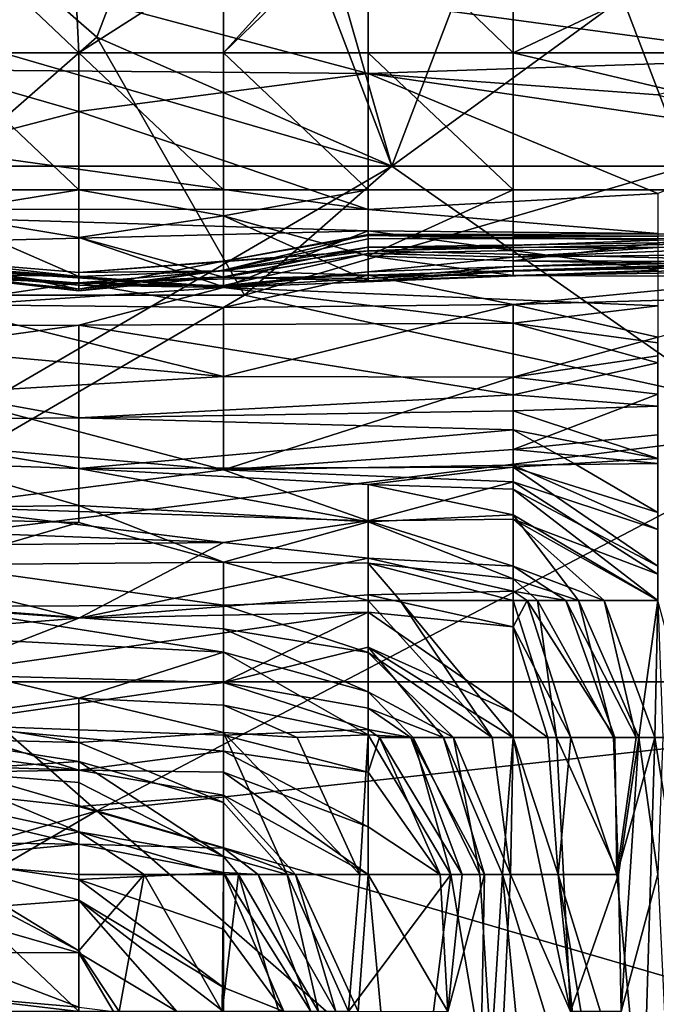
# Model space of a CAD drawing. Extents: x -1.1 to 1.1, y -0.36 to 0.36.
# Tile 30 of 256: x -0.9362 to -0.9169, y -0.2982 to -0.2684. Entities that reach past the tile are written whole.
import ezdxf

# ---------------------------------------------------------------- set-up
doc = ezdxf.new("R2010")
doc.units = 0

msp = doc.modelspace()

# ---------------------------------------------------------------- linework, layer by layer
for points in [[(-0.924938, -0.272838, 0.265837), (-0.929409, -0.26112, 0.26603), (-0.898112, -0.253307, 0.266226)], [(-0.924938, -0.272838, 0.265837), (-0.898112, -0.253307, 0.266226), (-0.884699, -0.272838, 0.265883)], [(-0.93388, -0.268932, 0.390297), (-0.929409, -0.257213, 0.391786), (-0.938351, -0.265026, 0.390525)], [(-0.929409, -0.257213, 0.391786), (-0.93388, -0.268932, 0.390297), (-0.924938, -0.272838, 0.390024)], [(-0.929409, -0.257213, 0.391786), (-0.924938, -0.272838, 0.390024), (-0.920467, -0.26112, 0.391653)], [(-0.965177, -0.26112, 0.265869), (-0.929409, -0.26112, 0.26603), (-0.924938, -0.272838, 0.265837)], [(-0.924938, -0.272838, 0.265837), (-0.951764, -0.272838, 0.265784), (-0.965177, -0.26112, 0.265869)], [(-0.915996, -0.272838, 0.390107), (-0.920467, -0.26112, 0.391653), (-0.924938, -0.272838, 0.390024)], [(-0.902583, -0.265026, 0.391311), (-0.920467, -0.26112, 0.391653), (-0.915996, -0.272838, 0.390107)], [(-0.93388, -0.268932, 0.390297), (-0.938351, -0.265026, 0.390525), (-0.942822, -0.276745, 0.389015)], [(-0.938821, -0.2694, 0.264458), (-0.934431, -0.2694, 0.265849), (-0.938821, -0.26525, 0.263667)], [(-0.934635, -0.26525, 0.263134), (-0.938821, -0.26525, 0.263667), (-0.934431, -0.2694, 0.265849)], [(-0.934431, -0.2694, 0.265849), (-0.930042, -0.266596, 0.266891), (-0.934635, -0.26525, 0.263134)], [(-0.925652, -0.2694, 0.269866), (-0.925652, -0.265154, 0.266891), (-0.930042, -0.2694, 0.268458)], [(-0.925652, -0.265154, 0.266891), (-0.926288, -0.26525, 0.266891), (-0.930042, -0.2694, 0.268458)], [(-0.930042, -0.266596, 0.266891), (-0.930042, -0.2694, 0.268458), (-0.926288, -0.26525, 0.266891)], [(-0.925652, -0.265154, 0.266891), (-0.921262, -0.2694, 0.270177), (-0.921262, -0.26525, 0.26745)], [(-0.925652, -0.265154, 0.266891), (-0.925652, -0.2694, 0.269866), (-0.921262, -0.2694, 0.270177)], [(-0.894924, -0.2694, 0.270066), (-0.912483, -0.26525, 0.267463), (-0.921262, -0.2694, 0.270177)], [(-0.921262, -0.26525, 0.26745), (-0.921262, -0.2694, 0.270177), (-0.912483, -0.26525, 0.267463)], [(-0.938821, -0.269915, 0.150421), (-0.938821, -0.266523, 0.172963), (-0.925652, -0.270027, 0.150421)], [(-0.938821, -0.266523, 0.172963), (-0.925652, -0.267791, 0.165449), (-0.925652, -0.270027, 0.150421)], [(-0.930042, -0.2694, 0.268458), (-0.930042, -0.266596, 0.266891), (-0.934431, -0.2694, 0.265849)], [(-0.925652, -0.267791, 0.165449), (-0.916873, -0.267273, 0.169206), (-0.912483, -0.269582, 0.154178)], [(-0.925652, -0.270027, 0.150421), (-0.925652, -0.267791, 0.165449), (-0.912483, -0.269582, 0.154178)], [(-0.929409, -0.276745, 0.389413), (-0.93388, -0.268932, 0.390297), (-0.942822, -0.276745, 0.389015)], [(-0.924938, -0.272838, 0.390024), (-0.93388, -0.268932, 0.390297), (-0.929409, -0.276745, 0.389413)], [(-0.934431, -0.27355, 0.264828), (-0.934431, -0.2694, 0.265849), (-0.938821, -0.2694, 0.264458)], [(-0.934431, -0.27355, 0.264828), (-0.938821, -0.2694, 0.264458), (-0.938821, -0.27355, 0.263788)], [(-0.930042, -0.27355, 0.267545), (-0.930042, -0.2694, 0.268458), (-0.934431, -0.2694, 0.265849)], [(-0.930042, -0.27355, 0.267545), (-0.934431, -0.2694, 0.265849), (-0.934431, -0.27355, 0.264828)], [(-0.925652, -0.27355, 0.268814), (-0.925652, -0.2694, 0.269866), (-0.930042, -0.2694, 0.268458)], [(-0.925652, -0.27355, 0.268814), (-0.930042, -0.2694, 0.268458), (-0.930042, -0.27355, 0.267545)], [(-0.921262, -0.27355, 0.269076), (-0.921262, -0.2694, 0.270177), (-0.925652, -0.2694, 0.269866)], [(-0.925652, -0.2694, 0.269866), (-0.925652, -0.27355, 0.268814), (-0.921262, -0.27355, 0.269076)], [(-0.921262, -0.2694, 0.270177), (-0.903704, -0.27355, 0.269105), (-0.894924, -0.2694, 0.270066)], [(-0.903704, -0.27355, 0.269105), (-0.921262, -0.2694, 0.270177), (-0.921262, -0.27355, 0.269076)], [(-0.912483, -0.269582, 0.154178), (-0.916873, -0.270678, 0.146664), (-0.925652, -0.270027, 0.150421)], [(-0.938821, -0.269915, 0.150421), (-0.934431, -0.271177, 0.142906), (-0.938821, -0.272318, 0.135392)], [(-0.934431, -0.271177, 0.142906), (-0.938821, -0.269915, 0.150421), (-0.925652, -0.270027, 0.150421)], [(-0.934431, -0.271177, 0.142906), (-0.925652, -0.270027, 0.150421), (-0.925652, -0.274154, 0.124121)], [(-0.925652, -0.270027, 0.150421), (-0.916873, -0.270678, 0.146664), (-0.912483, -0.27196, 0.139149)], [(-0.912483, -0.27196, 0.139149), (-0.916873, -0.273667, 0.127878), (-0.925652, -0.270027, 0.150421)], [(-0.925652, -0.274154, 0.124121), (-0.925652, -0.270027, 0.150421), (-0.916873, -0.273667, 0.127878)], [(-0.934431, -0.271177, 0.142906), (-0.925652, -0.274154, 0.124121), (-0.938821, -0.272318, 0.135392)], [(-0.9476, -0.274134, 0.124121), (-0.938821, -0.272318, 0.135392), (-0.925652, -0.274154, 0.124121)], [(-0.951764, -0.288463, 0.265446), (-0.951764, -0.272838, 0.265784), (-0.924938, -0.272838, 0.265837)], [(-0.951764, -0.288463, 0.265446), (-0.924938, -0.272838, 0.265837), (-0.902583, -0.288463, 0.265427)], [(-0.929409, -0.276745, 0.389413), (-0.915996, -0.272838, 0.390107), (-0.924938, -0.272838, 0.390024)], [(-0.929409, -0.276745, 0.389413), (-0.911525, -0.280651, 0.388907), (-0.915996, -0.272838, 0.390107)], [(-0.884699, -0.272838, 0.265883), (-0.902583, -0.288463, 0.265427), (-0.924938, -0.272838, 0.265837)], [(-0.934431, -0.27355, 0.264828), (-0.938821, -0.27355, 0.263788), (-0.938821, -0.27427, 0.263134)], [(-0.938821, -0.27427, 0.263134), (-0.934431, -0.275001, 0.263134), (-0.934431, -0.27355, 0.264828)], [(-0.930042, -0.274338, 0.266891), (-0.930042, -0.27355, 0.267545), (-0.934431, -0.27355, 0.264828)], [(-0.930042, -0.274338, 0.266891), (-0.934431, -0.27355, 0.264828), (-0.934431, -0.275001, 0.263134)], [(-0.925652, -0.27355, 0.268814), (-0.930042, -0.27355, 0.267545), (-0.930042, -0.274338, 0.266891)], [(-0.925652, -0.275554, 0.266891), (-0.925652, -0.27355, 0.268814), (-0.930042, -0.274338, 0.266891)], [(-0.921262, -0.27355, 0.269076), (-0.925652, -0.27355, 0.268814), (-0.925652, -0.275554, 0.266891)], [(-0.925652, -0.275554, 0.266891), (-0.921262, -0.275702, 0.266891), (-0.921262, -0.27355, 0.269076)], [(-0.921262, -0.27355, 0.269076), (-0.921262, -0.275702, 0.266891), (-0.903704, -0.27355, 0.269105)], [(-0.908093, -0.275743, 0.266891), (-0.903704, -0.27355, 0.269105), (-0.921262, -0.275702, 0.266891)], [(-0.916873, -0.273667, 0.127878), (-0.916873, -0.274877, 0.120364), (-0.925652, -0.274154, 0.124121)], [(-0.9476, -0.275356, 0.116607), (-0.9476, -0.274134, 0.124121), (-0.925652, -0.274797, 0.120364)], [(-0.925652, -0.274154, 0.124121), (-0.925652, -0.274797, 0.120364), (-0.9476, -0.274134, 0.124121)], [(-0.925652, -0.274797, 0.120364), (-0.925652, -0.274154, 0.124121), (-0.916873, -0.274877, 0.120364)], [(-0.938821, -0.27427, 0.263134), (-0.934431, -0.276181, 0.259377), (-0.934431, -0.275001, 0.263134)], [(-0.938821, -0.27427, 0.263134), (-0.938821, -0.275854, 0.259377), (-0.934431, -0.276181, 0.259377)], [(-0.934431, -0.275001, 0.263134), (-0.930042, -0.2762, 0.263134), (-0.930042, -0.274338, 0.266891)], [(-0.925652, -0.275554, 0.266891), (-0.930042, -0.274338, 0.266891), (-0.925652, -0.27631, 0.263134)], [(-0.930042, -0.274338, 0.266891), (-0.930042, -0.2762, 0.263134), (-0.925652, -0.27631, 0.263134)], [(-0.9476, -0.275356, 0.116607), (-0.925652, -0.274797, 0.120364), (-0.930042, -0.276518, 0.109092)], [(-0.916873, -0.275992, 0.112849), (-0.930042, -0.276518, 0.109092), (-0.925652, -0.274797, 0.120364)], [(-0.925652, -0.274797, 0.120364), (-0.916873, -0.274877, 0.120364), (-0.916873, -0.275992, 0.112849)], [(-0.930042, -0.2762, 0.263134), (-0.934431, -0.275001, 0.263134), (-0.930042, -0.276494, 0.259377)], [(-0.934431, -0.275001, 0.263134), (-0.934431, -0.276181, 0.259377), (-0.930042, -0.276494, 0.259377)], [(-0.925652, -0.27504, 0.214292), (-0.930042, -0.275993, 0.214292), (-0.925652, -0.274905, 0.206778)], [(-0.930042, -0.275993, 0.214292), (-0.930042, -0.275719, 0.20302), (-0.925652, -0.274905, 0.206778)], [(-0.925652, -0.274905, 0.206778), (-0.930042, -0.275719, 0.20302), (-0.925652, -0.274934, 0.20302)], [(-0.925652, -0.275406, 0.191749), (-0.925652, -0.274934, 0.20302), (-0.930042, -0.275719, 0.20302)], [(-0.925652, -0.275287, 0.221806), (-0.930042, -0.275993, 0.214292), (-0.925652, -0.27504, 0.214292)], [(-0.925652, -0.27504, 0.214292), (-0.925652, -0.274905, 0.206778), (-0.908093, -0.274881, 0.206778)], [(-0.925652, -0.274905, 0.206778), (-0.916873, -0.274962, 0.199263), (-0.908093, -0.274881, 0.206778)], [(-0.908093, -0.274881, 0.206778), (-0.908093, -0.275028, 0.214292), (-0.925652, -0.27504, 0.214292)], [(-0.925652, -0.274905, 0.206778), (-0.925652, -0.274934, 0.20302), (-0.916873, -0.274962, 0.199263)], [(-0.916873, -0.275083, 0.195506), (-0.916873, -0.274962, 0.199263), (-0.925652, -0.274934, 0.20302)], [(-0.925652, -0.274934, 0.20302), (-0.925652, -0.275406, 0.191749), (-0.916873, -0.275083, 0.195506)], [(-0.925652, -0.275287, 0.221806), (-0.908093, -0.275028, 0.214292), (-0.916873, -0.275298, 0.225563)], [(-0.925652, -0.275287, 0.221806), (-0.925652, -0.27504, 0.214292), (-0.908093, -0.275028, 0.214292)], [(-0.916873, -0.275083, 0.195506), (-0.925652, -0.275406, 0.191749), (-0.912483, -0.275124, 0.191749)], [(-0.925652, -0.275406, 0.191749), (-0.912483, -0.275716, 0.184235), (-0.912483, -0.275124, 0.191749)], [(-0.930042, -0.276518, 0.109092), (-0.9476, -0.2777, 0.101744), (-0.9476, -0.275356, 0.116607)], [(-0.930042, -0.275719, 0.20302), (-0.934431, -0.276063, 0.195506), (-0.925652, -0.275406, 0.191749)], [(-0.934431, -0.276063, 0.195506), (-0.930042, -0.276005, 0.187992), (-0.925652, -0.275406, 0.191749)], [(-0.925652, -0.275483, 0.233077), (-0.930042, -0.276187, 0.22932), (-0.925652, -0.275287, 0.221806)], [(-0.925652, -0.275287, 0.221806), (-0.930042, -0.276187, 0.22932), (-0.930042, -0.275993, 0.214292)], [(-0.930042, -0.276005, 0.187992), (-0.925652, -0.276143, 0.184235), (-0.925652, -0.275406, 0.191749)], [(-0.925652, -0.275483, 0.233077), (-0.925652, -0.275287, 0.221806), (-0.916873, -0.275298, 0.225563)], [(-0.916873, -0.275298, 0.225563), (-0.921262, -0.275593, 0.240592), (-0.925652, -0.275483, 0.233077)], [(-0.912483, -0.275716, 0.184235), (-0.925652, -0.275406, 0.191749), (-0.925652, -0.276143, 0.184235)], [(-0.916873, -0.275298, 0.225563), (-0.912483, -0.275242, 0.225563), (-0.921262, -0.275593, 0.240592)], [(-0.921262, -0.275593, 0.240592), (-0.912483, -0.275242, 0.225563), (-0.908093, -0.275435, 0.236834)], [(-0.938821, -0.275695, 0.199263), (-0.94321, -0.275656, 0.195506), (-0.934431, -0.276178, 0.187992)], [(-0.94321, -0.275656, 0.195506), (-0.94321, -0.276014, 0.187992), (-0.934431, -0.276178, 0.187992)], [(-0.938821, -0.275698, 0.20302), (-0.938821, -0.275695, 0.199263), (-0.934431, -0.276063, 0.195506)], [(-0.934431, -0.276063, 0.195506), (-0.938821, -0.275695, 0.199263), (-0.934431, -0.276178, 0.187992)], [(-0.934431, -0.276562, 0.214292), (-0.938821, -0.276121, 0.225563), (-0.938821, -0.275698, 0.20302)], [(-0.934431, -0.276562, 0.214292), (-0.938821, -0.275698, 0.20302), (-0.934431, -0.276063, 0.195506)], [(-0.930042, -0.275719, 0.20302), (-0.930042, -0.275993, 0.214292), (-0.934431, -0.276562, 0.214292)], [(-0.930042, -0.275719, 0.20302), (-0.934431, -0.276562, 0.214292), (-0.934431, -0.276063, 0.195506)], [(-0.925652, -0.276036, 0.251863), (-0.930042, -0.276454, 0.248106), (-0.925652, -0.275483, 0.233077)], [(-0.930042, -0.276454, 0.248106), (-0.930042, -0.276202, 0.236834), (-0.925652, -0.275483, 0.233077)], [(-0.930042, -0.276202, 0.236834), (-0.930042, -0.276187, 0.22932), (-0.925652, -0.275483, 0.233077)], [(-0.925652, -0.275483, 0.233077), (-0.921262, -0.275593, 0.240592), (-0.925652, -0.276036, 0.251863)], [(-0.925652, -0.275554, 0.266891), (-0.921262, -0.276148, 0.263134), (-0.921262, -0.275702, 0.266891)], [(-0.925652, -0.275554, 0.266891), (-0.925652, -0.27631, 0.263134), (-0.921262, -0.276148, 0.263134)], [(-0.921262, -0.275876, 0.251863), (-0.925652, -0.276036, 0.251863), (-0.921262, -0.275593, 0.240592)], [(-0.925652, -0.276143, 0.184235), (-0.912483, -0.276182, 0.180478), (-0.912483, -0.275716, 0.184235)], [(-0.921262, -0.275593, 0.240592), (-0.908093, -0.275435, 0.236834), (-0.921262, -0.275876, 0.251863)], [(-0.921262, -0.275876, 0.251863), (-0.908093, -0.275435, 0.236834), (-0.908093, -0.275636, 0.248106)], [(-0.921262, -0.276017, 0.259377), (-0.921262, -0.275876, 0.251863), (-0.908093, -0.275636, 0.248106)], [(-0.921262, -0.276017, 0.259377), (-0.908093, -0.275636, 0.248106), (-0.908093, -0.275768, 0.25562)], [(-0.921262, -0.275702, 0.266891), (-0.908093, -0.275937, 0.263134), (-0.908093, -0.275743, 0.266891)], [(-0.921262, -0.275702, 0.266891), (-0.921262, -0.276148, 0.263134), (-0.908093, -0.275937, 0.263134)], [(-0.938821, -0.277029, 0.176721), (-0.934431, -0.27637, 0.184235), (-0.94321, -0.276014, 0.187992)], [(-0.934431, -0.27637, 0.184235), (-0.934431, -0.276178, 0.187992), (-0.94321, -0.276014, 0.187992)], [(-0.934431, -0.276181, 0.259377), (-0.938821, -0.275854, 0.259377), (-0.934431, -0.276439, 0.248106)], [(-0.938821, -0.275854, 0.259377), (-0.938821, -0.276069, 0.248106), (-0.934431, -0.276439, 0.248106)], [(-0.930042, -0.275993, 0.214292), (-0.930042, -0.276187, 0.22932), (-0.934431, -0.276615, 0.221806)], [(-0.934431, -0.276615, 0.221806), (-0.934431, -0.276562, 0.214292), (-0.930042, -0.275993, 0.214292)], [(-0.934431, -0.276063, 0.195506), (-0.934431, -0.276178, 0.187992), (-0.930042, -0.276005, 0.187992)], [(-0.934431, -0.276178, 0.187992), (-0.934431, -0.27637, 0.184235), (-0.930042, -0.276005, 0.187992)], [(-0.930042, -0.276005, 0.187992), (-0.934431, -0.27637, 0.184235), (-0.925652, -0.276143, 0.184235)], [(-0.916873, -0.275992, 0.112849), (-0.916873, -0.277072, 0.105335), (-0.930042, -0.276518, 0.109092)], [(-0.921262, -0.276017, 0.259377), (-0.925652, -0.276238, 0.259377), (-0.921262, -0.275876, 0.251863)], [(-0.925652, -0.276238, 0.259377), (-0.925652, -0.276036, 0.251863), (-0.921262, -0.275876, 0.251863)], [(-0.921262, -0.276148, 0.263134), (-0.925652, -0.27631, 0.263134), (-0.921262, -0.276017, 0.259377)], [(-0.925652, -0.27631, 0.263134), (-0.925652, -0.276238, 0.259377), (-0.921262, -0.276017, 0.259377)], [(-0.921262, -0.276148, 0.263134), (-0.921262, -0.276017, 0.259377), (-0.908093, -0.275768, 0.25562)], [(-0.908093, -0.275768, 0.25562), (-0.908093, -0.275937, 0.263134), (-0.921262, -0.276148, 0.263134)], [(-0.934431, -0.27638, 0.244349), (-0.938821, -0.276069, 0.248106), (-0.938821, -0.276027, 0.236834)], [(-0.934431, -0.27638, 0.244349), (-0.938821, -0.276027, 0.236834), (-0.934431, -0.276395, 0.236834)], [(-0.934431, -0.276395, 0.236834), (-0.938821, -0.276027, 0.236834), (-0.934431, -0.276615, 0.221806)], [(-0.938821, -0.276027, 0.236834), (-0.938821, -0.276121, 0.225563), (-0.934431, -0.276615, 0.221806)], [(-0.938821, -0.276069, 0.248106), (-0.934431, -0.27638, 0.244349), (-0.934431, -0.276439, 0.248106)], [(-0.934431, -0.276615, 0.221806), (-0.938821, -0.276121, 0.225563), (-0.934431, -0.276562, 0.214292)], [(-0.930042, -0.277124, 0.176721), (-0.925652, -0.276143, 0.184235), (-0.934431, -0.27637, 0.184235)], [(-0.930042, -0.276494, 0.259377), (-0.934431, -0.276181, 0.259377), (-0.930042, -0.276514, 0.25562)], [(-0.930042, -0.276514, 0.25562), (-0.934431, -0.276181, 0.259377), (-0.934431, -0.276439, 0.248106)], [(-0.930042, -0.276202, 0.236834), (-0.934431, -0.276395, 0.236834), (-0.930042, -0.276187, 0.22932)], [(-0.930042, -0.276187, 0.22932), (-0.934431, -0.276395, 0.236834), (-0.934431, -0.276615, 0.221806)], [(-0.934431, -0.27638, 0.244349), (-0.930042, -0.276202, 0.236834), (-0.930042, -0.276454, 0.248106)], [(-0.934431, -0.27638, 0.244349), (-0.934431, -0.276395, 0.236834), (-0.930042, -0.276202, 0.236834)], [(-0.925652, -0.276036, 0.251863), (-0.925652, -0.276238, 0.259377), (-0.930042, -0.276494, 0.259377)], [(-0.930042, -0.276494, 0.259377), (-0.930042, -0.276514, 0.25562), (-0.925652, -0.276036, 0.251863)], [(-0.930042, -0.276514, 0.25562), (-0.930042, -0.276454, 0.248106), (-0.925652, -0.276036, 0.251863)], [(-0.930042, -0.277124, 0.176721), (-0.921262, -0.277025, 0.176721), (-0.925652, -0.276143, 0.184235)], [(-0.930042, -0.2762, 0.263134), (-0.925652, -0.276238, 0.259377), (-0.925652, -0.27631, 0.263134)], [(-0.930042, -0.2762, 0.263134), (-0.930042, -0.276494, 0.259377), (-0.925652, -0.276238, 0.259377)], [(-0.925652, -0.276143, 0.184235), (-0.921262, -0.277025, 0.176721), (-0.912483, -0.276182, 0.180478)], [(-0.912483, -0.276778, 0.176721), (-0.912483, -0.276182, 0.180478), (-0.921262, -0.277025, 0.176721)], [(-0.930042, -0.276518, 0.109092), (-0.934431, -0.277655, 0.101578), (-0.9476, -0.2777, 0.101744)], [(-0.938821, -0.277029, 0.176721), (-0.930042, -0.277124, 0.176721), (-0.934431, -0.27637, 0.184235)], [(-0.934431, -0.276439, 0.248106), (-0.934431, -0.27638, 0.244349), (-0.930042, -0.276454, 0.248106)], [(-0.934431, -0.276439, 0.248106), (-0.930042, -0.276454, 0.248106), (-0.930042, -0.276514, 0.25562)], [(-0.934431, -0.277655, 0.101578), (-0.930042, -0.276518, 0.109092), (-0.921262, -0.277598, 0.101578)], [(-0.921262, -0.277598, 0.101578), (-0.930042, -0.276518, 0.109092), (-0.916873, -0.277072, 0.105335)], [(-0.929409, -0.276745, 0.389413), (-0.942822, -0.276745, 0.389015), (-0.942822, -0.284557, 0.387929)], [(-0.942822, -0.284557, 0.387929), (-0.911525, -0.280651, 0.388907), (-0.929409, -0.276745, 0.389413)], [(-0.921262, -0.277025, 0.176721), (-0.916873, -0.278018, 0.169206), (-0.912483, -0.276778, 0.176721)], [(-0.94321, -0.278029, 0.169206), (-0.930042, -0.279213, 0.161692), (-0.938821, -0.277029, 0.176721)], [(-0.938821, -0.277029, 0.176721), (-0.930042, -0.279213, 0.161692), (-0.930042, -0.277124, 0.176721)], [(-0.930042, -0.279213, 0.161692), (-0.921262, -0.277025, 0.176721), (-0.930042, -0.277124, 0.176721)], [(-0.930042, -0.279213, 0.161692), (-0.921262, -0.279228, 0.161692), (-0.921262, -0.277025, 0.176721)], [(-0.921262, -0.279228, 0.161692), (-0.916873, -0.278018, 0.169206), (-0.921262, -0.277025, 0.176721)], [(-0.916873, -0.277072, 0.105335), (-0.916873, -0.278195, 0.097821), (-0.921262, -0.277598, 0.101578)], [(-0.94321, -0.27887, 0.094064), (-0.9476, -0.2777, 0.101744), (-0.934431, -0.277655, 0.101578)], [(-0.934431, -0.277655, 0.101578), (-0.934431, -0.28046, 0.082792), (-0.94321, -0.27887, 0.094064)], [(-0.921262, -0.277598, 0.101578), (-0.921262, -0.27977, 0.08655), (-0.934431, -0.277655, 0.101578)], [(-0.934431, -0.28046, 0.082792), (-0.934431, -0.277655, 0.101578), (-0.921262, -0.27977, 0.08655)], [(-0.916873, -0.278195, 0.097821), (-0.916873, -0.278794, 0.094064), (-0.921262, -0.277598, 0.101578)], [(-0.921262, -0.277598, 0.101578), (-0.916873, -0.278794, 0.094064), (-0.921262, -0.27977, 0.08655)], [(-0.930042, -0.279213, 0.161692), (-0.94321, -0.278029, 0.169206), (-0.938821, -0.279727, 0.157935)], [(-0.921262, -0.279228, 0.161692), (-0.916873, -0.278588, 0.165449), (-0.916873, -0.278018, 0.169206)], [(-0.916873, -0.279742, 0.157935), (-0.916873, -0.278588, 0.165449), (-0.921262, -0.279228, 0.161692)], [(-0.94321, -0.280542, 0.082792), (-0.94321, -0.27887, 0.094064), (-0.934431, -0.28046, 0.082792)], [(-0.916873, -0.278794, 0.094064), (-0.916873, -0.280111, 0.08655), (-0.921262, -0.27977, 0.08655)], [(-0.938821, -0.279727, 0.157935), (-0.930042, -0.282037, 0.142906), (-0.930042, -0.279213, 0.161692)], [(-0.930042, -0.282037, 0.142906), (-0.921262, -0.279228, 0.161692), (-0.930042, -0.279213, 0.161692)], [(-0.930042, -0.282037, 0.142906), (-0.921262, -0.281421, 0.146664), (-0.921262, -0.279228, 0.161692)], [(-0.921262, -0.279228, 0.161692), (-0.921262, -0.281421, 0.146664), (-0.916873, -0.279742, 0.157935)], [(-0.94321, -0.280898, 0.150421), (-0.930042, -0.282037, 0.142906), (-0.938821, -0.279727, 0.157935)], [(-0.934431, -0.28046, 0.082792), (-0.921262, -0.27977, 0.08655), (-0.921262, -0.280252, 0.082792)], [(-0.916873, -0.28098, 0.150421), (-0.916873, -0.279742, 0.157935), (-0.921262, -0.281421, 0.146664)], [(-0.916873, -0.280111, 0.08655), (-0.921262, -0.280252, 0.082792), (-0.921262, -0.27977, 0.08655)], [(-0.916873, -0.280111, 0.08655), (-0.916873, -0.281692, 0.079035), (-0.921262, -0.280252, 0.082792)], [(-0.934431, -0.28046, 0.082792), (-0.934431, -0.281997, 0.071521), (-0.94321, -0.280542, 0.082792)], [(-0.934431, -0.28046, 0.082792), (-0.921262, -0.280252, 0.082792), (-0.921262, -0.280823, 0.079035)], [(-0.934431, -0.281997, 0.071521), (-0.934431, -0.28046, 0.082792), (-0.921262, -0.280823, 0.079035)], [(-0.916873, -0.281692, 0.079035), (-0.921262, -0.280823, 0.079035), (-0.921262, -0.280252, 0.082792)], [(-0.94321, -0.280542, 0.082792), (-0.934431, -0.281997, 0.071521), (-0.938821, -0.281851, 0.073059)], [(-0.93388, -0.29237, 0.386782), (-0.911525, -0.280651, 0.388907), (-0.942822, -0.284557, 0.387929)], [(-0.93388, -0.29237, 0.386782), (-0.898112, -0.288463, 0.387478), (-0.911525, -0.280651, 0.388907)], [(-0.94321, -0.280898, 0.150421), (-0.938821, -0.283158, 0.135392), (-0.930042, -0.282037, 0.142906)], [(-0.934431, -0.281997, 0.071521), (-0.921262, -0.280823, 0.079035), (-0.921262, -0.28196, 0.071521)], [(-0.921262, -0.280823, 0.079035), (-0.916873, -0.281692, 0.079035), (-0.919407, -0.281851, 0.075278)], [(-0.921262, -0.280823, 0.079035), (-0.919407, -0.281851, 0.075278), (-0.921262, -0.28196, 0.071521)], [(-0.921262, -0.281421, 0.146664), (-0.916873, -0.281851, 0.145063), (-0.916873, -0.28098, 0.150421)], [(-0.930042, -0.282037, 0.142906), (-0.921262, -0.281901, 0.142906), (-0.921262, -0.281421, 0.146664)], [(-0.921262, -0.281421, 0.146664), (-0.921262, -0.281901, 0.142906), (-0.916873, -0.281851, 0.145063)], [(-0.9476, -0.283316, 0.064007), (-0.938821, -0.281851, 0.073059), (-0.934431, -0.283123, 0.064007)], [(-0.934431, -0.281997, 0.071521), (-0.934431, -0.283123, 0.064007), (-0.938821, -0.281851, 0.073059)], [(-0.921262, -0.28196, 0.071521), (-0.925652, -0.282485, 0.067764), (-0.934431, -0.281997, 0.071521)], [(-0.930042, -0.282037, 0.142906), (-0.921262, -0.282401, 0.139149), (-0.921262, -0.281901, 0.142906)], [(-0.925652, -0.282485, 0.067764), (-0.921262, -0.28196, 0.071521), (-0.921262, -0.282626, 0.067764)], [(-0.919407, -0.281851, 0.075278), (-0.916873, -0.283333, 0.075278), (-0.921262, -0.28196, 0.071521)], [(-0.921262, -0.281901, 0.142906), (-0.916873, -0.28385, 0.139149), (-0.916873, -0.281851, 0.145063)], [(-0.921262, -0.281901, 0.142906), (-0.921262, -0.282401, 0.139149), (-0.916873, -0.28385, 0.139149)], [(-0.916873, -0.283333, 0.075278), (-0.916873, -0.284956, 0.071521), (-0.921262, -0.28196, 0.071521)], [(-0.916873, -0.284956, 0.071521), (-0.921262, -0.282626, 0.067764), (-0.921262, -0.28196, 0.071521)], [(-0.916873, -0.281692, 0.079035), (-0.916873, -0.283333, 0.075278), (-0.919407, -0.281851, 0.075278)], [(-0.938821, -0.283158, 0.135392), (-0.925652, -0.283588, 0.131635), (-0.930042, -0.282037, 0.142906)], [(-0.925652, -0.282485, 0.067764), (-0.925652, -0.283613, 0.06025), (-0.934431, -0.281997, 0.071521)], [(-0.934431, -0.283123, 0.064007), (-0.934431, -0.281997, 0.071521), (-0.925652, -0.283613, 0.06025)], [(-0.930042, -0.282037, 0.142906), (-0.925652, -0.283588, 0.131635), (-0.921262, -0.282401, 0.139149)], [(-0.921262, -0.28353, 0.131635), (-0.921262, -0.282401, 0.139149), (-0.925652, -0.283588, 0.131635)], [(-0.921262, -0.282626, 0.067764), (-0.921262, -0.283399, 0.064007), (-0.925652, -0.282485, 0.067764)], [(-0.925652, -0.283613, 0.06025), (-0.925652, -0.282485, 0.067764), (-0.921262, -0.283399, 0.064007)], [(-0.916873, -0.285201, 0.135392), (-0.916873, -0.28385, 0.139149), (-0.921262, -0.282401, 0.139149)], [(-0.921262, -0.28353, 0.131635), (-0.916873, -0.285201, 0.135392), (-0.921262, -0.282401, 0.139149)], [(-0.916873, -0.284956, 0.071521), (-0.916873, -0.286001, 0.06894), (-0.921262, -0.282626, 0.067764)], [(-0.921262, -0.282626, 0.067764), (-0.916873, -0.286001, 0.06894), (-0.921262, -0.283399, 0.064007)], [(-0.9476, -0.283316, 0.064007), (-0.934431, -0.283123, 0.064007), (-0.934431, -0.283638, 0.06025)], [(-0.930042, -0.284245, 0.127878), (-0.938821, -0.283158, 0.135392), (-0.94321, -0.283745, 0.131635)], [(-0.925652, -0.283588, 0.131635), (-0.938821, -0.283158, 0.135392), (-0.930042, -0.284245, 0.127878)], [(-0.925652, -0.283613, 0.06025), (-0.930042, -0.284837, 0.052735), (-0.934431, -0.283123, 0.064007)], [(-0.934431, -0.283638, 0.06025), (-0.934431, -0.283123, 0.064007), (-0.930042, -0.284837, 0.052735)], [(-0.9476, -0.283316, 0.064007), (-0.934431, -0.283638, 0.06025), (-0.938821, -0.284914, 0.052735)], [(-0.921262, -0.283399, 0.064007), (-0.921262, -0.285338, 0.056493), (-0.925652, -0.283613, 0.06025)], [(-0.921262, -0.283399, 0.064007), (-0.916873, -0.286001, 0.06894), (-0.919277, -0.286001, 0.06025)], [(-0.921262, -0.283399, 0.064007), (-0.919277, -0.286001, 0.06025), (-0.921262, -0.285338, 0.056493)], [(-0.94321, -0.283745, 0.131635), (-0.94321, -0.284365, 0.127878), (-0.930042, -0.284245, 0.127878)], [(-0.934431, -0.283638, 0.06025), (-0.930042, -0.284837, 0.052735), (-0.938821, -0.284914, 0.052735)], [(-0.930042, -0.284245, 0.127878), (-0.925652, -0.284713, 0.124121), (-0.925652, -0.283588, 0.131635)], [(-0.925652, -0.283613, 0.06025), (-0.925652, -0.284865, 0.052735), (-0.930042, -0.284837, 0.052735)], [(-0.925652, -0.283588, 0.131635), (-0.921262, -0.284957, 0.124121), (-0.921262, -0.28353, 0.131635)], [(-0.925652, -0.284713, 0.124121), (-0.921262, -0.284957, 0.124121), (-0.925652, -0.283588, 0.131635)], [(-0.921262, -0.285338, 0.056493), (-0.925652, -0.284865, 0.052735), (-0.925652, -0.283613, 0.06025)], [(-0.916873, -0.286001, 0.133252), (-0.921262, -0.28353, 0.131635), (-0.918494, -0.286001, 0.127878)], [(-0.918494, -0.286001, 0.127878), (-0.921262, -0.28353, 0.131635), (-0.921262, -0.284957, 0.124121)], [(-0.916873, -0.285201, 0.135392), (-0.921262, -0.28353, 0.131635), (-0.916873, -0.286001, 0.133252)], [(-0.934431, -0.286538, 0.112849), (-0.94321, -0.284365, 0.127878), (-0.9476, -0.285584, 0.120364)], [(-0.934431, -0.286538, 0.112849), (-0.930042, -0.284245, 0.127878), (-0.94321, -0.284365, 0.127878)], [(-0.934431, -0.286538, 0.112849), (-0.925652, -0.284713, 0.124121), (-0.930042, -0.284245, 0.127878)], [(-0.93388, -0.29237, 0.386782), (-0.942822, -0.284557, 0.387929), (-0.947293, -0.288463, 0.387175)], [(-0.938821, -0.284914, 0.052735), (-0.930042, -0.284837, 0.052735), (-0.930042, -0.286141, 0.045221)], [(-0.930042, -0.286141, 0.045221), (-0.938821, -0.28618, 0.045221), (-0.938821, -0.284914, 0.052735)], [(-0.934431, -0.286538, 0.112849), (-0.925652, -0.285828, 0.116607), (-0.925652, -0.284713, 0.124121)], [(-0.930042, -0.284837, 0.052735), (-0.925652, -0.284865, 0.052735), (-0.925652, -0.286001, 0.0471)], [(-0.930042, -0.286141, 0.045221), (-0.930042, -0.284837, 0.052735), (-0.925652, -0.286001, 0.0471)], [(-0.925652, -0.284713, 0.124121), (-0.921262, -0.285717, 0.120364), (-0.921262, -0.284957, 0.124121)], [(-0.925652, -0.284713, 0.124121), (-0.925652, -0.285828, 0.116607), (-0.921262, -0.285717, 0.120364)], [(-0.921262, -0.285338, 0.056493), (-0.921262, -0.286001, 0.054294), (-0.925652, -0.284865, 0.052735)], [(-0.925652, -0.284865, 0.052735), (-0.921262, -0.286001, 0.054294), (-0.924682, -0.286001, 0.048978)], [(-0.925652, -0.284865, 0.052735), (-0.924682, -0.286001, 0.048978), (-0.925652, -0.286001, 0.0471)], [(-0.921262, -0.284957, 0.124121), (-0.91966, -0.286001, 0.124121), (-0.918494, -0.286001, 0.127878)], [(-0.91966, -0.286001, 0.124121), (-0.921262, -0.284957, 0.124121), (-0.921262, -0.285717, 0.120364)], [(-0.919277, -0.286001, 0.06025), (-0.920516, -0.286001, 0.056493), (-0.921262, -0.285338, 0.056493)], [(-0.921262, -0.285338, 0.056493), (-0.920516, -0.286001, 0.056493), (-0.921262, -0.286001, 0.054294)], [(-0.9476, -0.285584, 0.120364), (-0.94321, -0.287229, 0.109092), (-0.934431, -0.286538, 0.112849)], [(-0.934431, -0.286538, 0.112849), (-0.925652, -0.28635, 0.112849), (-0.925652, -0.285828, 0.116607)], [(-0.925652, -0.285828, 0.116607), (-0.921262, -0.286799, 0.116607), (-0.921262, -0.285717, 0.120364)], [(-0.925652, -0.28635, 0.112849), (-0.921262, -0.286799, 0.116607), (-0.925652, -0.285828, 0.116607)], [(-0.921262, -0.285717, 0.120364), (-0.920838, -0.286001, 0.120364), (-0.91966, -0.286001, 0.124121)], [(-0.921262, -0.286799, 0.116607), (-0.920838, -0.286001, 0.120364), (-0.921262, -0.285717, 0.120364)], [(-0.930042, -0.286141, 0.045221), (-0.930042, -0.286857, 0.041464), (-0.938821, -0.28618, 0.045221)], [(-0.930042, -0.286141, 0.045221), (-0.925652, -0.286001, 0.0471), (-0.925652, -0.287576, 0.041464)], [(-0.930042, -0.286857, 0.041464), (-0.930042, -0.286141, 0.045221), (-0.925652, -0.287576, 0.041464)], [(-0.924682, -0.286001, 0.048978), (-0.921898, -0.290151, 0.045221), (-0.925652, -0.286001, 0.0471)], [(-0.925652, -0.286001, 0.0471), (-0.921898, -0.290151, 0.045221), (-0.925652, -0.287576, 0.041464)], [(-0.921262, -0.286001, 0.054294), (-0.921262, -0.290151, 0.047547), (-0.924682, -0.286001, 0.048978)], [(-0.921898, -0.290151, 0.045221), (-0.924682, -0.286001, 0.048978), (-0.921262, -0.290151, 0.047547)], [(-0.921262, -0.286799, 0.116607), (-0.919511, -0.290151, 0.116607), (-0.920838, -0.286001, 0.120364)], [(-0.920516, -0.286001, 0.056493), (-0.919948, -0.290151, 0.052735), (-0.921262, -0.286001, 0.054294)], [(-0.921262, -0.290151, 0.047547), (-0.921262, -0.286001, 0.054294), (-0.919948, -0.290151, 0.052735)], [(-0.920838, -0.286001, 0.120364), (-0.918172, -0.290151, 0.124121), (-0.91966, -0.286001, 0.124121)], [(-0.918172, -0.290151, 0.124121), (-0.920838, -0.286001, 0.120364), (-0.919511, -0.290151, 0.116607)], [(-0.919277, -0.286001, 0.06025), (-0.918217, -0.290151, 0.06025), (-0.920516, -0.286001, 0.056493)], [(-0.919948, -0.290151, 0.052735), (-0.920516, -0.286001, 0.056493), (-0.918217, -0.290151, 0.06025)], [(-0.918494, -0.286001, 0.127878), (-0.91966, -0.286001, 0.124121), (-0.917526, -0.290151, 0.127878)], [(-0.918172, -0.290151, 0.124121), (-0.917526, -0.290151, 0.127878), (-0.91966, -0.286001, 0.124121)], [(-0.916873, -0.286001, 0.06894), (-0.917449, -0.290151, 0.064007), (-0.919277, -0.286001, 0.06025)], [(-0.918217, -0.290151, 0.06025), (-0.919277, -0.286001, 0.06025), (-0.917449, -0.290151, 0.064007)], [(-0.916873, -0.286001, 0.133252), (-0.918494, -0.286001, 0.127878), (-0.916962, -0.290151, 0.131635)], [(-0.916962, -0.290151, 0.131635), (-0.918494, -0.286001, 0.127878), (-0.917526, -0.290151, 0.127878)], [(-0.916721, -0.290151, 0.067764), (-0.917449, -0.290151, 0.064007), (-0.916873, -0.286001, 0.06894)], [(-0.916962, -0.290151, 0.131635), (-0.915745, -0.290151, 0.139149), (-0.916873, -0.286001, 0.133252)], [(-0.94321, -0.286877, 0.041464), (-0.938821, -0.28618, 0.045221), (-0.930042, -0.28757, 0.037707)], [(-0.938821, -0.28618, 0.045221), (-0.930042, -0.286857, 0.041464), (-0.930042, -0.28757, 0.037707)], [(-0.934431, -0.286538, 0.112849), (-0.938821, -0.288246, 0.101578), (-0.925652, -0.28635, 0.112849)], [(-0.930042, -0.288482, 0.097821), (-0.925652, -0.28635, 0.112849), (-0.938821, -0.288246, 0.101578)], [(-0.930042, -0.288482, 0.097821), (-0.925652, -0.28741, 0.105335), (-0.925652, -0.28635, 0.112849)], [(-0.925652, -0.28635, 0.112849), (-0.921262, -0.289397, 0.109092), (-0.921262, -0.286799, 0.116607)], [(-0.925652, -0.28635, 0.112849), (-0.925652, -0.28741, 0.105335), (-0.921262, -0.289397, 0.109092)], [(-0.94321, -0.287229, 0.109092), (-0.938821, -0.288246, 0.101578), (-0.934431, -0.286538, 0.112849)], [(-0.930042, -0.28757, 0.037707), (-0.934431, -0.288962, 0.030193), (-0.94321, -0.286877, 0.041464)], [(-0.94321, -0.286877, 0.041464), (-0.934431, -0.288962, 0.030193), (-0.938821, -0.289579, 0.026436)], [(-0.925652, -0.287576, 0.041464), (-0.925652, -0.288767, 0.037707), (-0.930042, -0.286857, 0.041464)], [(-0.925652, -0.288767, 0.037707), (-0.930042, -0.28757, 0.037707), (-0.930042, -0.286857, 0.041464)], [(-0.919511, -0.290151, 0.116607), (-0.921262, -0.286799, 0.116607), (-0.920203, -0.290151, 0.112849)], [(-0.921262, -0.289397, 0.109092), (-0.920203, -0.290151, 0.112849), (-0.921262, -0.286799, 0.116607)], [(-0.934431, -0.288962, 0.030193), (-0.930042, -0.28757, 0.037707), (-0.930042, -0.289168, 0.030193)], [(-0.930042, -0.288482, 0.097821), (-0.925652, -0.289261, 0.094064), (-0.925652, -0.28741, 0.105335)], [(-0.925652, -0.288767, 0.037707), (-0.925652, -0.290066, 0.03395), (-0.930042, -0.28757, 0.037707)], [(-0.925652, -0.290066, 0.03395), (-0.930042, -0.289168, 0.030193), (-0.930042, -0.28757, 0.037707)], [(-0.925652, -0.28741, 0.105335), (-0.921262, -0.290151, 0.106504), (-0.921262, -0.289397, 0.109092)], [(-0.923373, -0.290151, 0.097821), (-0.921262, -0.290151, 0.106504), (-0.925652, -0.28741, 0.105335)], [(-0.923373, -0.290151, 0.097821), (-0.925652, -0.28741, 0.105335), (-0.925652, -0.289261, 0.094064)], [(-0.921898, -0.290151, 0.045221), (-0.923063, -0.290151, 0.041464), (-0.925652, -0.287576, 0.041464)], [(-0.925652, -0.287576, 0.041464), (-0.923063, -0.290151, 0.041464), (-0.925652, -0.288767, 0.037707)], [(-0.938821, -0.288246, 0.101578), (-0.938821, -0.289761, 0.090307), (-0.930042, -0.288482, 0.097821)], [(-0.951764, -0.288463, 0.265446), (-0.902583, -0.288463, 0.265427), (-0.924938, -0.307995, 0.264813)], [(-0.924938, -0.307995, 0.264813), (-0.951764, -0.307995, 0.264888), (-0.951764, -0.288463, 0.265446)], [(-0.947293, -0.288463, 0.387175), (-0.947293, -0.296276, 0.385827), (-0.93388, -0.29237, 0.386782)], [(-0.938821, -0.289761, 0.090307), (-0.930042, -0.290085, 0.08655), (-0.930042, -0.288482, 0.097821)], [(-0.907054, -0.300182, 0.385058), (-0.898112, -0.288463, 0.387478), (-0.93388, -0.29237, 0.386782)], [(-0.930042, -0.288482, 0.097821), (-0.925652, -0.289912, 0.090307), (-0.925652, -0.289261, 0.094064)], [(-0.930042, -0.290085, 0.08655), (-0.925652, -0.289912, 0.090307), (-0.930042, -0.288482, 0.097821)], [(-0.902583, -0.288463, 0.265427), (-0.902583, -0.307995, 0.264816), (-0.924938, -0.307995, 0.264813)], [(-0.924295, -0.290151, 0.037707), (-0.925652, -0.288767, 0.037707), (-0.923063, -0.290151, 0.041464)], [(-0.925652, -0.290066, 0.03395), (-0.925652, -0.288767, 0.037707), (-0.924295, -0.290151, 0.037707)], [(-0.938821, -0.289579, 0.026436), (-0.934431, -0.288962, 0.030193), (-0.934431, -0.290303, 0.022678)], [(-0.930042, -0.289168, 0.030193), (-0.930042, -0.290003, 0.026436), (-0.934431, -0.288962, 0.030193)], [(-0.934431, -0.290303, 0.022678), (-0.934431, -0.288962, 0.030193), (-0.930042, -0.290003, 0.026436)], [(-0.9476, -0.289396, 0.094064), (-0.934431, -0.291141, 0.079035), (-0.938821, -0.289761, 0.090307)], [(-0.934431, -0.291141, 0.079035), (-0.9476, -0.289396, 0.094064), (-0.94321, -0.290851, 0.082792)], [(-0.925652, -0.290066, 0.03395), (-0.927804, -0.290151, 0.030193), (-0.930042, -0.289168, 0.030193)], [(-0.930042, -0.289168, 0.030193), (-0.927804, -0.290151, 0.030193), (-0.930042, -0.290003, 0.026436)], [(-0.925652, -0.289261, 0.094064), (-0.924362, -0.290151, 0.094064), (-0.923373, -0.290151, 0.097821)], [(-0.924362, -0.290151, 0.094064), (-0.925652, -0.289261, 0.094064), (-0.925652, -0.289912, 0.090307)], [(-0.921262, -0.289397, 0.109092), (-0.921262, -0.290151, 0.106504), (-0.920203, -0.290151, 0.112849)], [(-0.934431, -0.290303, 0.022678), (-0.938821, -0.290188, 0.022678), (-0.938821, -0.289579, 0.026436)], [(-0.930042, -0.29057, 0.082792), (-0.930042, -0.290085, 0.08655), (-0.938821, -0.289761, 0.090307)], [(-0.938821, -0.289761, 0.090307), (-0.934431, -0.291141, 0.079035), (-0.930042, -0.29057, 0.082792)], [(-0.934431, -0.290303, 0.022678), (-0.930042, -0.290003, 0.026436), (-0.930042, -0.292126, 0.018921)], [(-0.930042, -0.290085, 0.08655), (-0.925652, -0.291203, 0.08655), (-0.925652, -0.289912, 0.090307)], [(-0.930042, -0.290003, 0.026436), (-0.927804, -0.290151, 0.030193), (-0.925907, -0.294301, 0.026436)], [(-0.930042, -0.290003, 0.026436), (-0.925907, -0.294301, 0.026436), (-0.928112, -0.294301, 0.018921)], [(-0.928112, -0.294301, 0.018921), (-0.930042, -0.292126, 0.018921), (-0.930042, -0.290003, 0.026436)], [(-0.925652, -0.289912, 0.090307), (-0.925316, -0.290151, 0.090307), (-0.924362, -0.290151, 0.094064)], [(-0.925652, -0.291203, 0.08655), (-0.925316, -0.290151, 0.090307), (-0.925652, -0.289912, 0.090307)], [(-0.934431, -0.290303, 0.022678), (-0.934431, -0.290884, 0.018921), (-0.938821, -0.290188, 0.022678)], [(-0.938821, -0.29116, 0.015164), (-0.938821, -0.290188, 0.022678), (-0.934431, -0.290884, 0.018921)], [(-0.934431, -0.290303, 0.022678), (-0.930042, -0.292126, 0.018921), (-0.934431, -0.290884, 0.018921)], [(-0.930042, -0.29057, 0.082792), (-0.925652, -0.291203, 0.08655), (-0.930042, -0.290085, 0.08655)], [(-0.925652, -0.290066, 0.03395), (-0.925907, -0.294301, 0.026436), (-0.927804, -0.290151, 0.030193)], [(-0.925907, -0.294301, 0.026436), (-0.925652, -0.290066, 0.03395), (-0.923144, -0.294301, 0.037707)], [(-0.923144, -0.294301, 0.037707), (-0.925652, -0.290066, 0.03395), (-0.924295, -0.290151, 0.037707)], [(-0.925652, -0.291203, 0.08655), (-0.923475, -0.294301, 0.090307), (-0.925316, -0.290151, 0.090307)], [(-0.925316, -0.290151, 0.090307), (-0.922808, -0.294301, 0.094064), (-0.924362, -0.290151, 0.094064)], [(-0.922808, -0.294301, 0.094064), (-0.925316, -0.290151, 0.090307), (-0.923475, -0.294301, 0.090307)], [(-0.924362, -0.290151, 0.094064), (-0.922131, -0.294301, 0.097821), (-0.923373, -0.290151, 0.097821)], [(-0.922131, -0.294301, 0.097821), (-0.924362, -0.290151, 0.094064), (-0.922808, -0.294301, 0.094064)], [(-0.924295, -0.290151, 0.037707), (-0.923063, -0.290151, 0.041464), (-0.922265, -0.294301, 0.041464)], [(-0.923144, -0.294301, 0.037707), (-0.924295, -0.290151, 0.037707), (-0.922265, -0.294301, 0.041464)], [(-0.923373, -0.290151, 0.097821), (-0.921586, -0.294301, 0.101578), (-0.921262, -0.290151, 0.106504)], [(-0.921586, -0.294301, 0.101578), (-0.923373, -0.290151, 0.097821), (-0.922131, -0.294301, 0.097821)], [(-0.923063, -0.290151, 0.041464), (-0.921898, -0.290151, 0.045221), (-0.921341, -0.294301, 0.045221)], [(-0.923063, -0.290151, 0.041464), (-0.921341, -0.294301, 0.045221), (-0.922265, -0.294301, 0.041464)], [(-0.921898, -0.290151, 0.045221), (-0.921262, -0.290151, 0.047547), (-0.921341, -0.294301, 0.045221)], [(-0.921262, -0.290151, 0.106504), (-0.921586, -0.294301, 0.101578), (-0.919898, -0.294301, 0.112849)], [(-0.921262, -0.290151, 0.047547), (-0.919524, -0.298451, 0.052735), (-0.921341, -0.294301, 0.045221)], [(-0.919524, -0.298451, 0.052735), (-0.921262, -0.290151, 0.047547), (-0.919948, -0.290151, 0.052735)], [(-0.920203, -0.290151, 0.112849), (-0.921262, -0.290151, 0.106504), (-0.919898, -0.294301, 0.112849)], [(-0.919511, -0.290151, 0.116607), (-0.920203, -0.290151, 0.112849), (-0.919898, -0.294301, 0.112849)], [(-0.918217, -0.290151, 0.06025), (-0.918068, -0.294301, 0.06025), (-0.919948, -0.290151, 0.052735)], [(-0.919948, -0.290151, 0.052735), (-0.918068, -0.294301, 0.06025), (-0.919524, -0.298451, 0.052735)], [(-0.919511, -0.290151, 0.116607), (-0.919898, -0.294301, 0.112849), (-0.918111, -0.294301, 0.124121)], [(-0.918172, -0.290151, 0.124121), (-0.919511, -0.290151, 0.116607), (-0.918111, -0.294301, 0.124121)], [(-0.918068, -0.294301, 0.06025), (-0.918217, -0.290151, 0.06025), (-0.917449, -0.290151, 0.064007)], [(-0.917526, -0.290151, 0.127878), (-0.918172, -0.290151, 0.124121), (-0.918111, -0.294301, 0.124121)], [(-0.917526, -0.290151, 0.127878), (-0.918111, -0.294301, 0.124121), (-0.916962, -0.290151, 0.131635)], [(-0.916962, -0.290151, 0.131635), (-0.918111, -0.294301, 0.124121), (-0.917341, -0.302601, 0.127878)], [(-0.918068, -0.294301, 0.06025), (-0.917449, -0.290151, 0.064007), (-0.917984, -0.298451, 0.06025)], [(-0.916873, -0.294301, 0.066527), (-0.917984, -0.298451, 0.06025), (-0.917449, -0.290151, 0.064007)], [(-0.917449, -0.290151, 0.064007), (-0.916721, -0.290151, 0.067764), (-0.916873, -0.294301, 0.066527)], [(-0.917341, -0.302601, 0.127878), (-0.915002, -0.302601, 0.142906), (-0.916962, -0.290151, 0.131635)], [(-0.915745, -0.290151, 0.139149), (-0.916962, -0.290151, 0.131635), (-0.915002, -0.302601, 0.142906)], [(-0.934431, -0.291141, 0.079035), (-0.930042, -0.291199, 0.079035), (-0.930042, -0.29057, 0.082792)], [(-0.925652, -0.291203, 0.08655), (-0.930042, -0.29057, 0.082792), (-0.925652, -0.292863, 0.082792)], [(-0.930042, -0.29057, 0.082792), (-0.930042, -0.291199, 0.079035), (-0.925652, -0.292863, 0.082792)], [(-0.934431, -0.291141, 0.079035), (-0.94321, -0.290851, 0.082792), (-0.94321, -0.291288, 0.079035)], [(-0.934431, -0.290884, 0.018921), (-0.934431, -0.291512, 0.015164), (-0.938821, -0.29116, 0.015164)], [(-0.930042, -0.292126, 0.018921), (-0.930042, -0.293755, 0.015164), (-0.934431, -0.290884, 0.018921)], [(-0.934431, -0.290884, 0.018921), (-0.930042, -0.293755, 0.015164), (-0.934431, -0.291512, 0.015164)], [(-0.94321, -0.291288, 0.079035), (-0.934431, -0.292242, 0.071521), (-0.934431, -0.291141, 0.079035)], [(-0.938821, -0.29116, 0.015164), (-0.934431, -0.291512, 0.015164), (-0.934431, -0.293015, 0.011407)], [(-0.938821, -0.292059, 0.011407), (-0.938821, -0.29116, 0.015164), (-0.934431, -0.293015, 0.011407)], [(-0.934431, -0.291141, 0.079035), (-0.930042, -0.291904, 0.075278), (-0.930042, -0.291199, 0.079035)], [(-0.934431, -0.291141, 0.079035), (-0.934431, -0.292242, 0.071521), (-0.930042, -0.291904, 0.075278)], [(-0.930042, -0.291199, 0.079035), (-0.925652, -0.294301, 0.079393), (-0.925652, -0.292863, 0.082792)], [(-0.930042, -0.291199, 0.079035), (-0.930042, -0.291904, 0.075278), (-0.925652, -0.294301, 0.079393)], [(-0.925652, -0.291203, 0.08655), (-0.925652, -0.292863, 0.082792), (-0.923475, -0.294301, 0.090307)], [(-0.94321, -0.291288, 0.079035), (-0.934431, -0.293383, 0.064007), (-0.934431, -0.292242, 0.071521)], [(-0.938821, -0.293323, 0.064007), (-0.934431, -0.293383, 0.064007), (-0.94321, -0.291288, 0.079035)], [(-0.934431, -0.291512, 0.015164), (-0.930042, -0.293755, 0.015164), (-0.934431, -0.293015, 0.011407)], [(-0.934431, -0.293015, 0.011407), (-0.938821, -0.293941, 0.00765), (-0.938821, -0.292059, 0.011407)], [(-0.930042, -0.293509, 0.067764), (-0.930042, -0.291904, 0.075278), (-0.934431, -0.292242, 0.071521)], [(-0.927855, -0.294301, 0.071521), (-0.925652, -0.294301, 0.079393), (-0.930042, -0.291904, 0.075278)], [(-0.927855, -0.294301, 0.071521), (-0.930042, -0.291904, 0.075278), (-0.930042, -0.293509, 0.067764)], [(-0.930042, -0.293755, 0.015164), (-0.930042, -0.292126, 0.018921), (-0.928112, -0.294301, 0.018921)], [(-0.924938, -0.300182, 0.385125), (-0.93388, -0.29237, 0.386782), (-0.947293, -0.300182, 0.384995)], [(-0.93388, -0.29237, 0.386782), (-0.947293, -0.296276, 0.385827), (-0.947293, -0.300182, 0.384995)], [(-0.934431, -0.292242, 0.071521), (-0.934431, -0.293383, 0.064007), (-0.930042, -0.293509, 0.067764)], [(-0.93388, -0.29237, 0.386782), (-0.924938, -0.300182, 0.385125), (-0.907054, -0.300182, 0.385058)], [(-0.934431, -0.293015, 0.011407), (-0.934431, -0.294301, 0.009464), (-0.938821, -0.293941, 0.00765)], [(-0.930042, -0.293755, 0.015164), (-0.930042, -0.294301, 0.01435), (-0.934431, -0.293015, 0.011407)], [(-0.930042, -0.294301, 0.01435), (-0.932444, -0.294301, 0.011407), (-0.934431, -0.293015, 0.011407)], [(-0.934431, -0.294301, 0.009464), (-0.934431, -0.293015, 0.011407), (-0.932444, -0.294301, 0.011407)], [(-0.925652, -0.292863, 0.082792), (-0.925652, -0.294301, 0.079393), (-0.923475, -0.294301, 0.090307)], [(-0.938821, -0.293323, 0.064007), (-0.938821, -0.293799, 0.06025), (-0.934431, -0.293383, 0.064007)], [(-0.938821, -0.293799, 0.06025), (-0.934431, -0.294455, 0.056493), (-0.934431, -0.293383, 0.064007)], [(-0.934431, -0.293383, 0.064007), (-0.930042, -0.294242, 0.064007), (-0.930042, -0.293509, 0.067764)], [(-0.930042, -0.294242, 0.064007), (-0.934431, -0.293383, 0.064007), (-0.934431, -0.294455, 0.056493)], [(-0.930042, -0.294242, 0.064007), (-0.928996, -0.294301, 0.067764), (-0.930042, -0.293509, 0.067764)], [(-0.927855, -0.294301, 0.071521), (-0.930042, -0.293509, 0.067764), (-0.928996, -0.294301, 0.067764)], [(-0.938821, -0.293799, 0.06025), (-0.934431, -0.295083, 0.052735), (-0.934431, -0.294455, 0.056493)], [(-0.938821, -0.295415, 0.048978), (-0.934431, -0.295083, 0.052735), (-0.938821, -0.293799, 0.06025)], [(-0.929583, -0.294301, 0.015164), (-0.930042, -0.293755, 0.015164), (-0.928112, -0.294301, 0.018921)], [(-0.930042, -0.294301, 0.01435), (-0.930042, -0.293755, 0.015164), (-0.929583, -0.294301, 0.015164)], [(-0.934431, -0.294301, 0.009464), (-0.934431, -0.296617, 0.00765), (-0.938821, -0.293941, 0.00765)], [(-0.938821, -0.294301, 0.007191), (-0.938821, -0.293941, 0.00765), (-0.934431, -0.296617, 0.00765)], [(-0.938821, -0.298451, 0.004121), (-0.938821, -0.294301, 0.007191), (-0.934431, -0.298451, 0.006531)], [(-0.934431, -0.296617, 0.00765), (-0.934431, -0.298451, 0.006531), (-0.938821, -0.294301, 0.007191)], [(-0.930042, -0.294242, 0.064007), (-0.934431, -0.294455, 0.056493), (-0.930042, -0.295957, 0.06025)], [(-0.933204, -0.298451, 0.00765), (-0.934431, -0.296617, 0.00765), (-0.932444, -0.294301, 0.011407)], [(-0.934431, -0.296617, 0.00765), (-0.934431, -0.294301, 0.009464), (-0.932444, -0.294301, 0.011407)], [(-0.930042, -0.295957, 0.06025), (-0.934431, -0.294455, 0.056493), (-0.930042, -0.29773, 0.056493)], [(-0.934431, -0.294455, 0.056493), (-0.934431, -0.295083, 0.052735), (-0.930042, -0.29773, 0.056493)], [(-0.932444, -0.294301, 0.011407), (-0.930082, -0.298451, 0.011407), (-0.933204, -0.298451, 0.00765)], [(-0.932444, -0.294301, 0.011407), (-0.930042, -0.294301, 0.01435), (-0.930082, -0.298451, 0.011407)], [(-0.928367, -0.298451, 0.015164), (-0.930082, -0.298451, 0.011407), (-0.929583, -0.294301, 0.015164)], [(-0.930042, -0.294301, 0.01435), (-0.929583, -0.294301, 0.015164), (-0.930082, -0.298451, 0.011407)], [(-0.930042, -0.294242, 0.064007), (-0.927391, -0.298451, 0.067764), (-0.928996, -0.294301, 0.067764)], [(-0.927391, -0.298451, 0.067764), (-0.930042, -0.294242, 0.064007), (-0.92821, -0.298451, 0.064007)], [(-0.92821, -0.298451, 0.064007), (-0.930042, -0.294242, 0.064007), (-0.930042, -0.295957, 0.06025)], [(-0.928112, -0.294301, 0.018921), (-0.927165, -0.298451, 0.018921), (-0.929583, -0.294301, 0.015164)], [(-0.929583, -0.294301, 0.015164), (-0.927165, -0.298451, 0.018921), (-0.928367, -0.298451, 0.015164)], [(-0.927391, -0.298451, 0.067764), (-0.92664, -0.298451, 0.071521), (-0.928996, -0.294301, 0.067764)], [(-0.927855, -0.294301, 0.071521), (-0.928996, -0.294301, 0.067764), (-0.92664, -0.298451, 0.071521)], [(-0.926252, -0.298451, 0.022678), (-0.928112, -0.294301, 0.018921), (-0.925907, -0.294301, 0.026436)], [(-0.928112, -0.294301, 0.018921), (-0.926252, -0.298451, 0.022678), (-0.927165, -0.298451, 0.018921)], [(-0.925652, -0.294301, 0.079393), (-0.927855, -0.294301, 0.071521), (-0.925954, -0.298451, 0.075278)], [(-0.92664, -0.298451, 0.071521), (-0.925954, -0.298451, 0.075278), (-0.927855, -0.294301, 0.071521)], [(-0.923144, -0.294301, 0.037707), (-0.924203, -0.302601, 0.030193), (-0.926252, -0.298451, 0.022678)], [(-0.923144, -0.294301, 0.037707), (-0.926252, -0.298451, 0.022678), (-0.925907, -0.294301, 0.026436)], [(-0.925652, -0.294301, 0.079393), (-0.925954, -0.298451, 0.075278), (-0.925269, -0.298451, 0.079035)], [(-0.923475, -0.294301, 0.090307), (-0.925652, -0.294301, 0.079393), (-0.923244, -0.298451, 0.090307)], [(-0.925269, -0.298451, 0.079035), (-0.923244, -0.298451, 0.090307), (-0.925652, -0.294301, 0.079393)], [(-0.923144, -0.294301, 0.037707), (-0.921745, -0.302601, 0.041464), (-0.924203, -0.302601, 0.030193)], [(-0.922808, -0.294301, 0.094064), (-0.923475, -0.294301, 0.090307), (-0.923244, -0.298451, 0.090307)], [(-0.922808, -0.294301, 0.094064), (-0.923244, -0.298451, 0.090307), (-0.922131, -0.294301, 0.097821)], [(-0.922131, -0.294301, 0.097821), (-0.923244, -0.298451, 0.090307), (-0.922371, -0.306751, 0.094064)], [(-0.923144, -0.294301, 0.037707), (-0.922265, -0.294301, 0.041464), (-0.921745, -0.302601, 0.041464)], [(-0.921586, -0.294301, 0.101578), (-0.922131, -0.294301, 0.097821), (-0.922371, -0.306751, 0.094064)], [(-0.922371, -0.306751, 0.094064), (-0.919985, -0.310901, 0.109092), (-0.921586, -0.294301, 0.101578)], [(-0.921745, -0.302601, 0.041464), (-0.922265, -0.294301, 0.041464), (-0.921341, -0.294301, 0.045221)], [(-0.921341, -0.294301, 0.045221), (-0.919524, -0.298451, 0.052735), (-0.921745, -0.302601, 0.041464)], [(-0.919898, -0.294301, 0.112849), (-0.921586, -0.294301, 0.101578), (-0.919034, -0.302601, 0.116607)], [(-0.919034, -0.302601, 0.116607), (-0.921586, -0.294301, 0.101578), (-0.919985, -0.310901, 0.109092)], [(-0.918111, -0.294301, 0.124121), (-0.919898, -0.294301, 0.112849), (-0.917341, -0.302601, 0.127878)], [(-0.917825, -0.306751, 0.124121), (-0.917341, -0.302601, 0.127878), (-0.919898, -0.294301, 0.112849)], [(-0.919898, -0.294301, 0.112849), (-0.919034, -0.302601, 0.116607), (-0.917825, -0.306751, 0.124121)], [(-0.918068, -0.294301, 0.06025), (-0.917984, -0.298451, 0.06025), (-0.919524, -0.298451, 0.052735)], [(-0.916278, -0.306751, 0.067764), (-0.917984, -0.298451, 0.06025), (-0.916873, -0.294301, 0.066527)], [(-0.938821, -0.295415, 0.048978), (-0.934431, -0.296674, 0.045221), (-0.934431, -0.295083, 0.052735)], [(-0.934431, -0.295083, 0.052735), (-0.931463, -0.298451, 0.048978), (-0.930042, -0.298451, 0.054851)], [(-0.931463, -0.298451, 0.048978), (-0.934431, -0.295083, 0.052735), (-0.934431, -0.296674, 0.045221)], [(-0.930042, -0.29773, 0.056493), (-0.934431, -0.295083, 0.052735), (-0.930042, -0.298451, 0.054851)], [(-0.938821, -0.295415, 0.048978), (-0.938821, -0.296653, 0.041464), (-0.934431, -0.296674, 0.045221)], [(-0.930042, -0.295957, 0.06025), (-0.930042, -0.29773, 0.056493), (-0.92821, -0.298451, 0.064007)], [(-0.938821, -0.296653, 0.041464), (-0.934431, -0.29832, 0.037707), (-0.934431, -0.296674, 0.045221)], [(-0.938821, -0.297945, 0.03395), (-0.934431, -0.29832, 0.037707), (-0.938821, -0.296653, 0.041464)], [(-0.933204, -0.298451, 0.00765), (-0.934431, -0.298451, 0.006531), (-0.934431, -0.296617, 0.00765)], [(-0.931463, -0.298451, 0.048978), (-0.934431, -0.296674, 0.045221), (-0.933377, -0.298451, 0.041464)], [(-0.933377, -0.298451, 0.041464), (-0.934431, -0.296674, 0.045221), (-0.934431, -0.29832, 0.037707)], [(-0.930042, -0.298451, 0.054851), (-0.92821, -0.298451, 0.064007), (-0.930042, -0.29773, 0.056493)], [(-0.938821, -0.297945, 0.03395), (-0.936759, -0.298451, 0.03395), (-0.934431, -0.298451, 0.037094)], [(-0.934431, -0.29832, 0.037707), (-0.938821, -0.297945, 0.03395), (-0.934431, -0.298451, 0.037094)]]:
    msp.add_3dface(points)

doc.saveas('drawing.dxf')
